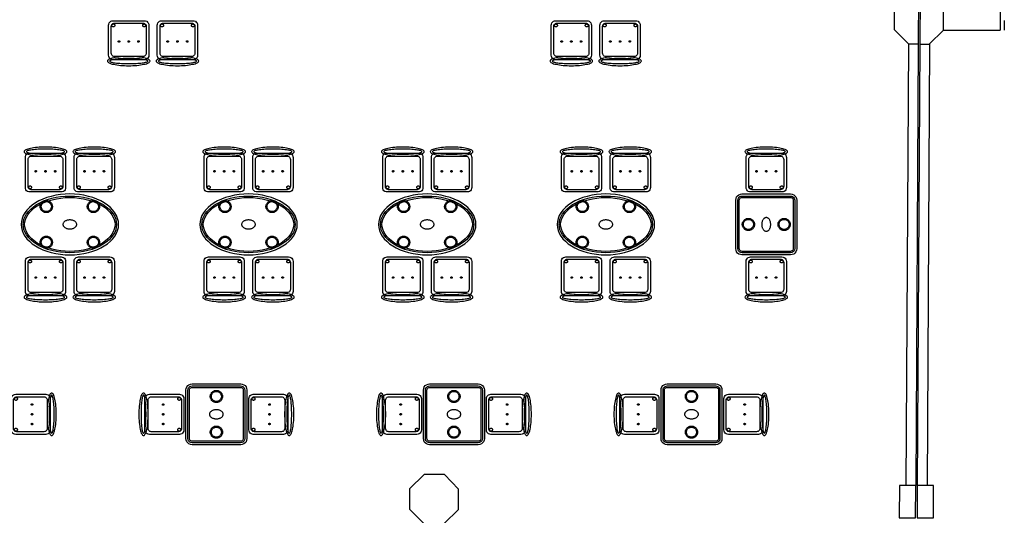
# Model space of a CAD drawing. Header units: metres. Extents: x 2232.4 to 2275.2, y 411.9 to 437.5.
# Tile 24 of 34: x 2263.1 to 2275.2, y 425.1 to 431.2. Entities that reach past the tile are written whole.
import ezdxf

# ---------------------------------------------------------------- set-up
doc = ezdxf.new("R2010")
doc.units = ezdxf.units.M
for name, color, linetype in [('CL', 40, 'Continuous'), ('DOOR', 5, 'Continuous'), ('RP_CHAIRS', 7, 'Continuous'), ('RP_TABLES', 7, 'Continuous'), ('WALL NEW', 40, 'Continuous')]:
    doc.layers.add(name, color=color, linetype=linetype)

# ---------------------------------------------------------------- blocks, each defined once
blk = doc.blocks.new('RP_CLASSIC_TABLE_4')
at = {"color": 0, "linetype": 'Continuous', "lineweight": -2}
for points in [[(0.6, 0), (0.597, 0.037), (0.588, 0.073), (0.574, 0.109), (0.554, 0.144), (0.529, 0.177), (0.499, 0.208), (0.464, 0.238), (0.424, 0.265), (0.381, 0.29), (0.333, 0.312), (0.283, 0.331), (0.23, 0.346), (0.174, 0.359), (0.117, 0.368), (0.059, 0.373), (0, 0.375), (-0.059, 0.373), (-0.117, 0.368), (-0.174, 0.359), (-0.23, 0.346), (-0.283, 0.331), (-0.333, 0.312), (-0.381, 0.29), (-0.424, 0.265), (-0.464, 0.238), (-0.499, 0.208), (-0.529, 0.177), (-0.554, 0.144), (-0.574, 0.109), (-0.588, 0.073), (-0.597, 0.037), (-0.6, 0), (-0.597, -0.037), (-0.588, -0.073), (-0.574, -0.109), (-0.554, -0.144), (-0.529, -0.177), (-0.499, -0.208), (-0.464, -0.238), (-0.424, -0.265), (-0.381, -0.29), (-0.333, -0.312), (-0.283, -0.331), (-0.23, -0.346), (-0.174, -0.359), (-0.117, -0.368), (-0.059, -0.373), (0, -0.375), (0.059, -0.373), (0.117, -0.368), (0.174, -0.359), (0.23, -0.346), (0.283, -0.331), (0.333, -0.312), (0.381, -0.29), (0.424, -0.265), (0.464, -0.238), (0.499, -0.208), (0.529, -0.177), (0.554, -0.144), (0.574, -0.109), (0.588, -0.073), (0.597, -0.037)], [(0.575, 0), (0.572, -0.033), (0.565, -0.066), (0.552, -0.098), (0.533, -0.13), (0.51, -0.161), (0.482, -0.19), (0.449, -0.218), (0.411, -0.244), (0.369, -0.268), (0.324, -0.289), (0.275, -0.307), (0.223, -0.322), (0.17, -0.334), (0.114, -0.343), (0.057, -0.348), (0, -0.35), (-0.057, -0.348), (-0.114, -0.343), (-0.17, -0.334), (-0.223, -0.322), (-0.275, -0.307), (-0.324, -0.289), (-0.369, -0.268), (-0.411, -0.244), (-0.449, -0.218), (-0.482, -0.19), (-0.51, -0.161), (-0.533, -0.13), (-0.552, -0.098), (-0.565, -0.066), (-0.572, -0.033), (-0.575, 0), (-0.572, 0.033), (-0.565, 0.066), (-0.552, 0.098), (-0.533, 0.13), (-0.51, 0.161), (-0.482, 0.19), (-0.449, 0.218), (-0.411, 0.244), (-0.369, 0.268), (-0.324, 0.289), (-0.275, 0.307), (-0.223, 0.322), (-0.17, 0.334), (-0.114, 0.343), (-0.057, 0.348), (0, 0.35), (0.057, 0.348), (0.114, 0.343), (0.17, 0.334), (0.223, 0.322), (0.275, 0.307), (0.324, 0.289), (0.369, 0.268), (0.411, 0.244), (0.449, 0.218), (0.482, 0.19), (0.51, 0.161), (0.533, 0.13), (0.552, 0.098), (0.565, 0.066), (0.572, 0.033)], [(0.557, 0), (0.555, -0.03), (0.547, -0.06), (0.535, -0.09), (0.518, -0.12), (0.496, -0.149), (0.469, -0.177), (0.438, -0.204), (0.401, -0.229), (0.361, -0.252), (0.317, -0.272), (0.269, -0.29), (0.219, -0.305), (0.166, -0.317), (0.112, -0.325), (0.056, -0.33), (0, -0.332), (-0.056, -0.33), (-0.112, -0.325), (-0.166, -0.317), (-0.219, -0.305), (-0.269, -0.29), (-0.317, -0.272), (-0.361, -0.252), (-0.401, -0.229), (-0.438, -0.204), (-0.469, -0.177), (-0.496, -0.149), (-0.518, -0.12), (-0.535, -0.09), (-0.547, -0.06), (-0.555, -0.03), (-0.557, 0), (-0.555, 0.03), (-0.547, 0.06), (-0.535, 0.09), (-0.518, 0.12), (-0.496, 0.149), (-0.469, 0.177), (-0.438, 0.204), (-0.401, 0.229), (-0.361, 0.252), (-0.317, 0.272), (-0.269, 0.29), (-0.219, 0.305), (-0.166, 0.317), (-0.112, 0.325), (-0.056, 0.33), (0, 0.332), (0.056, 0.33), (0.112, 0.325), (0.166, 0.317), (0.219, 0.305), (0.269, 0.29), (0.317, 0.272), (0.361, 0.252), (0.401, 0.229), (0.438, 0.204), (0.469, 0.177), (0.496, 0.149), (0.518, 0.12), (0.535, 0.09), (0.547, 0.06), (0.555, 0.03)], [(-0.215, 0.22), (-0.215, 0.213), (-0.216, 0.205), (-0.218, 0.198), (-0.221, 0.191), (-0.224, 0.185), (-0.228, 0.178), (-0.232, 0.172), (-0.237, 0.167), (-0.242, 0.162), (-0.248, 0.158), (-0.255, 0.154), (-0.261, 0.151), (-0.268, 0.148), (-0.275, 0.146), (-0.283, 0.145), (-0.29, 0.145), (-0.297, 0.145), (-0.305, 0.146), (-0.312, 0.148), (-0.319, 0.151), (-0.325, 0.154), (-0.332, 0.158), (-0.338, 0.162), (-0.343, 0.167), (-0.348, 0.172), (-0.352, 0.178), (-0.356, 0.185), (-0.359, 0.191), (-0.362, 0.198), (-0.364, 0.205), (-0.365, 0.213), (-0.365, 0.22), (-0.365, 0.227), (-0.364, 0.235), (-0.362, 0.242), (-0.359, 0.249), (-0.356, 0.255), (-0.352, 0.262), (-0.348, 0.268), (-0.343, 0.273), (-0.338, 0.278), (-0.332, 0.282), (-0.325, 0.286), (-0.319, 0.289), (-0.312, 0.292), (-0.305, 0.294), (-0.297, 0.295), (-0.29, 0.295), (-0.283, 0.295), (-0.275, 0.294), (-0.268, 0.292), (-0.261, 0.289), (-0.255, 0.286), (-0.248, 0.282), (-0.242, 0.278), (-0.237, 0.273), (-0.232, 0.268), (-0.228, 0.262), (-0.224, 0.255), (-0.221, 0.249), (-0.218, 0.242), (-0.216, 0.235), (-0.215, 0.227)], [(-0.228, 0.22), (-0.228, 0.214), (-0.229, 0.208), (-0.231, 0.202), (-0.233, 0.196), (-0.235, 0.191), (-0.238, 0.186), (-0.242, 0.181), (-0.246, 0.176), (-0.251, 0.172), (-0.256, 0.168), (-0.261, 0.165), (-0.266, 0.163), (-0.272, 0.161), (-0.278, 0.159), (-0.284, 0.158), (-0.29, 0.158), (-0.296, 0.158), (-0.302, 0.159), (-0.308, 0.161), (-0.314, 0.163), (-0.319, 0.165), (-0.324, 0.168), (-0.329, 0.172), (-0.334, 0.176), (-0.338, 0.181), (-0.342, 0.186), (-0.345, 0.191), (-0.347, 0.196), (-0.349, 0.202), (-0.351, 0.208), (-0.352, 0.214), (-0.352, 0.22), (-0.352, 0.226), (-0.351, 0.232), (-0.349, 0.238), (-0.347, 0.244), (-0.345, 0.249), (-0.342, 0.254), (-0.338, 0.259), (-0.334, 0.264), (-0.329, 0.268), (-0.324, 0.272), (-0.319, 0.275), (-0.314, 0.277), (-0.308, 0.279), (-0.302, 0.281), (-0.296, 0.282), (-0.29, 0.282), (-0.284, 0.282), (-0.278, 0.281), (-0.272, 0.279), (-0.266, 0.277), (-0.261, 0.275), (-0.256, 0.272), (-0.251, 0.268), (-0.246, 0.264), (-0.242, 0.259), (-0.238, 0.254), (-0.235, 0.249), (-0.233, 0.244), (-0.231, 0.238), (-0.229, 0.232), (-0.228, 0.226)], [(0.365, 0.22), (0.365, 0.213), (0.364, 0.205), (0.362, 0.198), (0.359, 0.191), (0.356, 0.185), (0.352, 0.178), (0.348, 0.172), (0.343, 0.167), (0.338, 0.162), (0.332, 0.158), (0.325, 0.154), (0.319, 0.151), (0.312, 0.148), (0.305, 0.146), (0.297, 0.145), (0.29, 0.145), (0.283, 0.145), (0.275, 0.146), (0.268, 0.148), (0.261, 0.151), (0.255, 0.154), (0.248, 0.158), (0.242, 0.162), (0.237, 0.167), (0.232, 0.172), (0.228, 0.178), (0.224, 0.185), (0.221, 0.191), (0.218, 0.198), (0.216, 0.205), (0.215, 0.213), (0.215, 0.22), (0.215, 0.227), (0.216, 0.235), (0.218, 0.242), (0.221, 0.249), (0.224, 0.255), (0.228, 0.262), (0.232, 0.268), (0.237, 0.273), (0.242, 0.278), (0.248, 0.282), (0.255, 0.286), (0.261, 0.289), (0.268, 0.292), (0.275, 0.294), (0.283, 0.295), (0.29, 0.295), (0.297, 0.295), (0.305, 0.294), (0.312, 0.292), (0.319, 0.289), (0.325, 0.286), (0.332, 0.282), (0.338, 0.278), (0.343, 0.273), (0.348, 0.268), (0.352, 0.262), (0.356, 0.255), (0.359, 0.249), (0.362, 0.242), (0.364, 0.235), (0.365, 0.227)], [(0.352, 0.22), (0.352, 0.214), (0.351, 0.208), (0.349, 0.202), (0.347, 0.196), (0.345, 0.191), (0.342, 0.186), (0.338, 0.181), (0.334, 0.176), (0.329, 0.172), (0.324, 0.168), (0.319, 0.165), (0.314, 0.163), (0.308, 0.161), (0.302, 0.159), (0.296, 0.158), (0.29, 0.158), (0.284, 0.158), (0.278, 0.159), (0.272, 0.161), (0.266, 0.163), (0.261, 0.165), (0.256, 0.168), (0.251, 0.172), (0.246, 0.176), (0.242, 0.181), (0.238, 0.186), (0.235, 0.191), (0.233, 0.196), (0.231, 0.202), (0.229, 0.208), (0.228, 0.214), (0.228, 0.22), (0.228, 0.226), (0.229, 0.232), (0.231, 0.238), (0.233, 0.244), (0.235, 0.249), (0.238, 0.254), (0.242, 0.259), (0.246, 0.264), (0.251, 0.268), (0.256, 0.272), (0.261, 0.275), (0.266, 0.277), (0.272, 0.279), (0.278, 0.281), (0.284, 0.282), (0.29, 0.282), (0.296, 0.282), (0.302, 0.281), (0.308, 0.279), (0.314, 0.277), (0.319, 0.275), (0.324, 0.272), (0.329, 0.268), (0.334, 0.264), (0.338, 0.259), (0.342, 0.254), (0.345, 0.249), (0.347, 0.244), (0.349, 0.238), (0.351, 0.232), (0.352, 0.226)], [(0.085, 0), (0.085, 0.005), (0.083, 0.011), (0.081, 0.016), (0.079, 0.021), (0.075, 0.026), (0.071, 0.031), (0.066, 0.035), (0.06, 0.039), (0.054, 0.043), (0.047, 0.046), (0.04, 0.049), (0.033, 0.051), (0.025, 0.053), (0.017, 0.054), (0.008, 0.055), (0, 0.055), (-0.008, 0.055), (-0.017, 0.054), (-0.025, 0.053), (-0.033, 0.051), (-0.04, 0.049), (-0.047, 0.046), (-0.054, 0.043), (-0.06, 0.039), (-0.066, 0.035), (-0.071, 0.031), (-0.075, 0.026), (-0.079, 0.021), (-0.081, 0.016), (-0.083, 0.011), (-0.085, 0.005), (-0.085, 0), (-0.085, -0.005), (-0.083, -0.011), (-0.081, -0.016), (-0.079, -0.021), (-0.075, -0.026), (-0.071, -0.031), (-0.066, -0.035), (-0.06, -0.039), (-0.054, -0.043), (-0.047, -0.046), (-0.04, -0.049), (-0.033, -0.051), (-0.025, -0.053), (-0.017, -0.054), (-0.008, -0.055), (0, -0.055), (0.008, -0.055), (0.017, -0.054), (0.025, -0.053), (0.033, -0.051), (0.04, -0.049), (0.047, -0.046), (0.054, -0.043), (0.06, -0.039), (0.066, -0.035), (0.071, -0.031), (0.075, -0.026), (0.079, -0.021), (0.081, -0.016), (0.083, -0.011), (0.085, -0.005)], [(-0.215, -0.22), (-0.215, -0.227), (-0.216, -0.235), (-0.218, -0.242), (-0.221, -0.249), (-0.224, -0.255), (-0.228, -0.262), (-0.232, -0.268), (-0.237, -0.273), (-0.242, -0.278), (-0.248, -0.282), (-0.255, -0.286), (-0.261, -0.289), (-0.268, -0.292), (-0.275, -0.294), (-0.283, -0.295), (-0.29, -0.295), (-0.297, -0.295), (-0.305, -0.294), (-0.312, -0.292), (-0.319, -0.289), (-0.325, -0.286), (-0.332, -0.282), (-0.338, -0.278), (-0.343, -0.273), (-0.348, -0.268), (-0.352, -0.262), (-0.356, -0.255), (-0.359, -0.249), (-0.362, -0.242), (-0.364, -0.235), (-0.365, -0.227), (-0.365, -0.22), (-0.365, -0.213), (-0.364, -0.205), (-0.362, -0.198), (-0.359, -0.191), (-0.356, -0.185), (-0.352, -0.178), (-0.348, -0.172), (-0.343, -0.167), (-0.338, -0.162), (-0.332, -0.158), (-0.325, -0.154), (-0.319, -0.151), (-0.312, -0.148), (-0.305, -0.146), (-0.297, -0.145), (-0.29, -0.145), (-0.283, -0.145), (-0.275, -0.146), (-0.268, -0.148), (-0.261, -0.151), (-0.255, -0.154), (-0.248, -0.158), (-0.242, -0.162), (-0.237, -0.167), (-0.232, -0.172), (-0.228, -0.178), (-0.224, -0.185), (-0.221, -0.191), (-0.218, -0.198), (-0.216, -0.205), (-0.215, -0.213)], [(-0.228, -0.22), (-0.228, -0.226), (-0.229, -0.232), (-0.231, -0.238), (-0.233, -0.244), (-0.235, -0.249), (-0.238, -0.254), (-0.242, -0.259), (-0.246, -0.264), (-0.251, -0.268), (-0.256, -0.272), (-0.261, -0.275), (-0.266, -0.277), (-0.272, -0.279), (-0.278, -0.281), (-0.284, -0.282), (-0.29, -0.282), (-0.296, -0.282), (-0.302, -0.281), (-0.308, -0.279), (-0.314, -0.277), (-0.319, -0.275), (-0.324, -0.272), (-0.329, -0.268), (-0.334, -0.264), (-0.338, -0.259), (-0.342, -0.254), (-0.345, -0.249), (-0.347, -0.244), (-0.349, -0.238), (-0.351, -0.232), (-0.352, -0.226), (-0.352, -0.22), (-0.352, -0.214), (-0.351, -0.208), (-0.349, -0.202), (-0.347, -0.196), (-0.345, -0.191), (-0.342, -0.186), (-0.338, -0.181), (-0.334, -0.176), (-0.329, -0.172), (-0.324, -0.168), (-0.319, -0.165), (-0.314, -0.163), (-0.308, -0.161), (-0.302, -0.159), (-0.296, -0.158), (-0.29, -0.158), (-0.284, -0.158), (-0.278, -0.159), (-0.272, -0.161), (-0.266, -0.163), (-0.261, -0.165), (-0.256, -0.168), (-0.251, -0.172), (-0.246, -0.176), (-0.242, -0.181), (-0.238, -0.186), (-0.235, -0.191), (-0.233, -0.196), (-0.231, -0.202), (-0.229, -0.208), (-0.228, -0.214)], [(0.365, -0.22), (0.365, -0.227), (0.364, -0.235), (0.362, -0.242), (0.359, -0.249), (0.356, -0.255), (0.352, -0.262), (0.348, -0.268), (0.343, -0.273), (0.338, -0.278), (0.332, -0.282), (0.325, -0.286), (0.319, -0.289), (0.312, -0.292), (0.305, -0.294), (0.297, -0.295), (0.29, -0.295), (0.283, -0.295), (0.275, -0.294), (0.268, -0.292), (0.261, -0.289), (0.255, -0.286), (0.248, -0.282), (0.242, -0.278), (0.237, -0.273), (0.232, -0.268), (0.228, -0.262), (0.224, -0.255), (0.221, -0.249), (0.218, -0.242), (0.216, -0.235), (0.215, -0.227), (0.215, -0.22), (0.215, -0.213), (0.216, -0.205), (0.218, -0.198), (0.221, -0.191), (0.224, -0.185), (0.228, -0.178), (0.232, -0.172), (0.237, -0.167), (0.242, -0.162), (0.248, -0.158), (0.255, -0.154), (0.261, -0.151), (0.268, -0.148), (0.275, -0.146), (0.283, -0.145), (0.29, -0.145), (0.297, -0.145), (0.305, -0.146), (0.312, -0.148), (0.319, -0.151), (0.325, -0.154), (0.332, -0.158), (0.338, -0.162), (0.343, -0.167), (0.348, -0.172), (0.352, -0.178), (0.356, -0.185), (0.359, -0.191), (0.362, -0.198), (0.364, -0.205), (0.365, -0.213)], [(0.352, -0.22), (0.352, -0.226), (0.351, -0.232), (0.349, -0.238), (0.347, -0.244), (0.345, -0.249), (0.342, -0.254), (0.338, -0.259), (0.334, -0.264), (0.329, -0.268), (0.324, -0.272), (0.319, -0.275), (0.314, -0.277), (0.308, -0.279), (0.302, -0.281), (0.296, -0.282), (0.29, -0.282), (0.284, -0.282), (0.278, -0.281), (0.272, -0.279), (0.266, -0.277), (0.261, -0.275), (0.256, -0.272), (0.251, -0.268), (0.246, -0.264), (0.242, -0.259), (0.238, -0.254), (0.235, -0.249), (0.233, -0.244), (0.231, -0.238), (0.229, -0.232), (0.228, -0.226), (0.228, -0.22), (0.228, -0.214), (0.229, -0.208), (0.231, -0.202), (0.233, -0.196), (0.235, -0.191), (0.238, -0.186), (0.242, -0.181), (0.246, -0.176), (0.251, -0.172), (0.256, -0.168), (0.261, -0.165), (0.266, -0.163), (0.272, -0.161), (0.278, -0.159), (0.284, -0.158), (0.29, -0.158), (0.296, -0.158), (0.302, -0.159), (0.308, -0.161), (0.314, -0.163), (0.319, -0.165), (0.324, -0.168), (0.329, -0.172), (0.334, -0.176), (0.338, -0.181), (0.342, -0.186), (0.345, -0.191), (0.347, -0.196), (0.349, -0.202), (0.351, -0.208), (0.352, -0.214)]]:
    blk.add_lwpolyline(points, close=True, dxfattribs=at)
blk = doc.blocks.new('RP_CLASSIC_CHAIR')
at = {"color": 0, "linetype": 'Continuous', "lineweight": -2}
for points in [[(0.262, 0.222), (0.261, 0.228), (0.257, 0.233), (0.251, 0.239), (0.242, 0.244), (0.231, 0.249), (0.218, 0.254), (0.203, 0.258), (0.185, 0.262), (0.166, 0.266), (0.146, 0.269), (0.124, 0.272), (0.1, 0.275), (0.076, 0.277), (0.051, 0.278), (0.026, 0.279), (0, 0.279), (-0.026, 0.279), (-0.051, 0.278), (-0.076, 0.277), (-0.1, 0.275), (-0.124, 0.272), (-0.146, 0.269), (-0.166, 0.266), (-0.185, 0.262), (-0.203, 0.258), (-0.218, 0.254), (-0.231, 0.249), (-0.242, 0.244), (-0.251, 0.239), (-0.257, 0.233), (-0.261, 0.228), (-0.262, 0.222), (-0.261, 0.216), (-0.257, 0.211), (-0.251, 0.205), (-0.242, 0.2), (-0.231, 0.195), (-0.218, 0.19), (-0.203, 0.186), (-0.185, 0.182), (-0.166, 0.178), (-0.146, 0.175), (-0.124, 0.172), (-0.1, 0.169), (-0.076, 0.167), (-0.051, 0.166), (-0.026, 0.165), (0, 0.165), (0.026, 0.165), (0.051, 0.166), (0.076, 0.167), (0.1, 0.169), (0.124, 0.172), (0.146, 0.175), (0.166, 0.178), (0.185, 0.182), (0.203, 0.186), (0.218, 0.19), (0.231, 0.195), (0.242, 0.2), (0.251, 0.205), (0.257, 0.211), (0.261, 0.216)], [(0.235, 0.222), (0.234, 0.225), (0.23, 0.228), (0.225, 0.231), (0.217, 0.234), (0.207, 0.237), (0.195, 0.239), (0.182, 0.242), (0.166, 0.244), (0.149, 0.246), (0.131, 0.248), (0.111, 0.249), (0.09, 0.251), (0.068, 0.252), (0.046, 0.252), (0.023, 0.253), (0, 0.253), (-0.023, 0.253), (-0.046, 0.252), (-0.068, 0.252), (-0.09, 0.251), (-0.111, 0.249), (-0.131, 0.248), (-0.149, 0.246), (-0.166, 0.244), (-0.182, 0.242), (-0.195, 0.239), (-0.207, 0.237), (-0.217, 0.234), (-0.225, 0.231), (-0.23, 0.228), (-0.234, 0.225), (-0.235, 0.222), (-0.234, 0.219), (-0.23, 0.216), (-0.225, 0.213), (-0.217, 0.21), (-0.207, 0.207), (-0.195, 0.205), (-0.182, 0.202), (-0.166, 0.2), (-0.149, 0.198), (-0.131, 0.196), (-0.111, 0.195), (-0.09, 0.193), (-0.068, 0.192), (-0.046, 0.192), (-0.023, 0.191), (0, 0.191), (0.023, 0.191), (0.046, 0.192), (0.068, 0.192), (0.09, 0.193), (0.111, 0.195), (0.131, 0.196), (0.149, 0.198), (0.166, 0.2), (0.182, 0.202), (0.195, 0.205), (0.207, 0.207), (0.217, 0.21), (0.225, 0.213), (0.23, 0.216), (0.234, 0.219)], [(0.193, -0.275), (-0.193, -0.275), (-0.207, -0.273), (-0.221, -0.268), (-0.232, -0.259), (-0.241, -0.248), (-0.246, -0.234), (-0.248, -0.22), (-0.248, 0.15), (-0.246, 0.164), (-0.241, 0.177), (-0.232, 0.189), (-0.221, 0.198), (-0.207, 0.203), (-0.193, 0.205), (0.193, 0.205), (0.207, 0.203), (0.221, 0.198), (0.232, 0.189), (0.241, 0.177), (0.246, 0.164), (0.248, 0.15), (0.248, -0.22), (0.246, -0.234), (0.241, -0.248), (0.232, -0.259), (0.221, -0.268), (0.207, -0.273)], [(0.175, -0.247), (-0.175, -0.247), (-0.185, -0.246), (-0.195, -0.242), (-0.203, -0.235), (-0.21, -0.227), (-0.214, -0.217), (-0.215, -0.207), (-0.215, 0.126), (-0.214, 0.136), (-0.21, 0.146), (-0.203, 0.154), (-0.195, 0.161), (-0.185, 0.165), (-0.175, 0.166), (0.175, 0.166), (0.185, 0.165), (0.195, 0.161), (0.203, 0.154), (0.21, 0.146), (0.214, 0.136), (0.215, 0.126), (0.215, -0.207), (0.214, -0.217), (0.21, -0.227), (0.203, -0.235), (0.195, -0.242), (0.185, -0.246)], [(-0.111, -0.02), (-0.111, -0.021), (-0.111, -0.022), (-0.111, -0.023), (-0.112, -0.023), (-0.112, -0.024), (-0.113, -0.025), (-0.113, -0.026), (-0.114, -0.026), (-0.114, -0.027), (-0.115, -0.027), (-0.116, -0.028), (-0.117, -0.028), (-0.117, -0.029), (-0.118, -0.029), (-0.119, -0.029), (-0.12, -0.029), (-0.121, -0.029), (-0.122, -0.029), (-0.123, -0.029), (-0.123, -0.028), (-0.124, -0.028), (-0.125, -0.027), (-0.126, -0.027), (-0.126, -0.026), (-0.127, -0.026), (-0.127, -0.025), (-0.128, -0.024), (-0.128, -0.023), (-0.129, -0.023), (-0.129, -0.022), (-0.129, -0.021), (-0.129, -0.02), (-0.129, -0.019), (-0.129, -0.018), (-0.129, -0.017), (-0.128, -0.017), (-0.128, -0.016), (-0.127, -0.015), (-0.127, -0.014), (-0.126, -0.014), (-0.126, -0.013), (-0.125, -0.013), (-0.124, -0.012), (-0.123, -0.012), (-0.123, -0.011), (-0.122, -0.011), (-0.121, -0.011), (-0.12, -0.011), (-0.119, -0.011), (-0.118, -0.011), (-0.117, -0.011), (-0.117, -0.012), (-0.116, -0.012), (-0.115, -0.013), (-0.114, -0.013), (-0.114, -0.014), (-0.113, -0.014), (-0.113, -0.015), (-0.112, -0.016), (-0.112, -0.017), (-0.111, -0.017), (-0.111, -0.018), (-0.111, -0.019)], [(0.009, -0.02), (0.009, -0.021), (0.009, -0.022), (0.009, -0.023), (0.008, -0.023), (0.008, -0.024), (0.007, -0.025), (0.007, -0.026), (0.006, -0.026), (0.006, -0.027), (0.005, -0.027), (0.004, -0.028), (0.003, -0.028), (0.003, -0.029), (0.002, -0.029), (0.001, -0.029), (0, -0.029), (-0.001, -0.029), (-0.002, -0.029), (-0.003, -0.029), (-0.003, -0.028), (-0.004, -0.028), (-0.005, -0.027), (-0.006, -0.027), (-0.006, -0.026), (-0.007, -0.026), (-0.007, -0.025), (-0.008, -0.024), (-0.008, -0.023), (-0.009, -0.023), (-0.009, -0.022), (-0.009, -0.021), (-0.009, -0.02), (-0.009, -0.019), (-0.009, -0.018), (-0.009, -0.017), (-0.008, -0.017), (-0.008, -0.016), (-0.007, -0.015), (-0.007, -0.014), (-0.006, -0.014), (-0.006, -0.013), (-0.005, -0.013), (-0.004, -0.012), (-0.003, -0.012), (-0.003, -0.011), (-0.002, -0.011), (-0.001, -0.011), (0, -0.011), (0.001, -0.011), (0.002, -0.011), (0.003, -0.011), (0.003, -0.012), (0.004, -0.012), (0.005, -0.013), (0.006, -0.013), (0.006, -0.014), (0.007, -0.014), (0.007, -0.015), (0.008, -0.016), (0.008, -0.017), (0.009, -0.017), (0.009, -0.018), (0.009, -0.019)], [(0.129, -0.02), (0.129, -0.021), (0.129, -0.022), (0.129, -0.023), (0.128, -0.023), (0.128, -0.024), (0.127, -0.025), (0.127, -0.026), (0.126, -0.026), (0.126, -0.027), (0.125, -0.027), (0.124, -0.028), (0.123, -0.028), (0.123, -0.029), (0.122, -0.029), (0.121, -0.029), (0.12, -0.029), (0.119, -0.029), (0.118, -0.029), (0.117, -0.029), (0.117, -0.028), (0.116, -0.028), (0.115, -0.027), (0.114, -0.027), (0.114, -0.026), (0.113, -0.026), (0.113, -0.025), (0.112, -0.024), (0.112, -0.023), (0.111, -0.023), (0.111, -0.022), (0.111, -0.021), (0.111, -0.02), (0.111, -0.019), (0.111, -0.018), (0.111, -0.017), (0.112, -0.017), (0.112, -0.016), (0.113, -0.015), (0.113, -0.014), (0.114, -0.014), (0.114, -0.013), (0.115, -0.013), (0.116, -0.012), (0.117, -0.012), (0.117, -0.011), (0.118, -0.011), (0.119, -0.011), (0.12, -0.011), (0.121, -0.011), (0.122, -0.011), (0.123, -0.011), (0.123, -0.012), (0.124, -0.012), (0.125, -0.013), (0.126, -0.013), (0.126, -0.014), (0.127, -0.014), (0.127, -0.015), (0.128, -0.016), (0.128, -0.017), (0.129, -0.017), (0.129, -0.018), (0.129, -0.019)], [(-0.172, -0.218), (-0.172, -0.22), (-0.172, -0.222), (-0.173, -0.223), (-0.173, -0.225), (-0.174, -0.226), (-0.175, -0.228), (-0.176, -0.229), (-0.177, -0.231), (-0.179, -0.232), (-0.18, -0.233), (-0.182, -0.234), (-0.183, -0.235), (-0.185, -0.235), (-0.186, -0.236), (-0.188, -0.236), (-0.19, -0.236), (-0.192, -0.236), (-0.194, -0.236), (-0.195, -0.235), (-0.197, -0.235), (-0.198, -0.234), (-0.2, -0.233), (-0.201, -0.232), (-0.203, -0.231), (-0.204, -0.229), (-0.205, -0.228), (-0.206, -0.226), (-0.207, -0.225), (-0.207, -0.223), (-0.208, -0.222), (-0.208, -0.22), (-0.208, -0.218), (-0.208, -0.216), (-0.208, -0.214), (-0.207, -0.213), (-0.207, -0.211), (-0.206, -0.21), (-0.205, -0.208), (-0.204, -0.207), (-0.203, -0.205), (-0.201, -0.204), (-0.2, -0.203), (-0.198, -0.202), (-0.197, -0.201), (-0.195, -0.201), (-0.194, -0.2), (-0.192, -0.2), (-0.19, -0.2), (-0.188, -0.2), (-0.186, -0.2), (-0.185, -0.201), (-0.183, -0.201), (-0.182, -0.202), (-0.18, -0.203), (-0.179, -0.204), (-0.177, -0.205), (-0.176, -0.207), (-0.175, -0.208), (-0.174, -0.21), (-0.173, -0.211), (-0.173, -0.213), (-0.172, -0.214), (-0.172, -0.216)], [(0.208, -0.218), (0.208, -0.22), (0.208, -0.222), (0.207, -0.223), (0.207, -0.225), (0.206, -0.226), (0.205, -0.228), (0.204, -0.229), (0.203, -0.231), (0.201, -0.232), (0.2, -0.233), (0.198, -0.234), (0.197, -0.235), (0.195, -0.235), (0.194, -0.236), (0.192, -0.236), (0.19, -0.236), (0.188, -0.236), (0.186, -0.236), (0.185, -0.235), (0.183, -0.235), (0.182, -0.234), (0.18, -0.233), (0.179, -0.232), (0.177, -0.231), (0.176, -0.229), (0.175, -0.228), (0.174, -0.226), (0.173, -0.225), (0.173, -0.223), (0.172, -0.222), (0.172, -0.22), (0.172, -0.218), (0.172, -0.216), (0.172, -0.214), (0.173, -0.213), (0.173, -0.211), (0.174, -0.21), (0.175, -0.208), (0.176, -0.207), (0.177, -0.205), (0.179, -0.204), (0.18, -0.203), (0.182, -0.202), (0.183, -0.201), (0.185, -0.201), (0.186, -0.2), (0.188, -0.2), (0.19, -0.2), (0.192, -0.2), (0.194, -0.2), (0.195, -0.201), (0.197, -0.201), (0.198, -0.202), (0.2, -0.203), (0.201, -0.204), (0.203, -0.205), (0.204, -0.207), (0.205, -0.208), (0.206, -0.21), (0.207, -0.211), (0.207, -0.213), (0.208, -0.214), (0.208, -0.216)]]:
    blk.add_lwpolyline(points, close=True, dxfattribs=at)
blk = doc.blocks.new('RP_CLASSIC_TABLE_2')
at = {"color": 0, "linetype": 'Continuous', "lineweight": -2}
for points in [[(0.3, -0.375), (-0.3, -0.375), (-0.319, -0.372), (-0.338, -0.365), (-0.353, -0.353), (-0.365, -0.338), (-0.372, -0.319), (-0.375, -0.3), (-0.375, 0.3), (-0.372, 0.319), (-0.365, 0.338), (-0.353, 0.353), (-0.338, 0.365), (-0.319, 0.372), (-0.3, 0.375), (0.3, 0.375), (0.319, 0.372), (0.338, 0.365), (0.353, 0.353), (0.365, 0.338), (0.372, 0.319), (0.375, 0.3), (0.375, -0.3), (0.372, -0.319), (0.365, -0.338), (0.353, -0.353), (0.338, -0.365), (0.319, -0.372)], [(0.298, -0.35), (-0.298, -0.35), (-0.313, -0.348), (-0.325, -0.343), (-0.335, -0.335), (-0.343, -0.325), (-0.348, -0.313), (-0.35, -0.298), (-0.35, 0.298), (-0.348, 0.313), (-0.343, 0.325), (-0.335, 0.335), (-0.325, 0.343), (-0.313, 0.348), (-0.298, 0.35), (0.298, 0.35), (0.313, 0.348), (0.325, 0.343), (0.335, 0.335), (0.343, 0.325), (0.348, 0.313), (0.35, 0.298), (0.35, -0.298), (0.348, -0.313), (0.343, -0.325), (0.335, -0.335), (0.325, -0.343), (0.313, -0.348)], [(0.297, -0.332), (-0.297, -0.332), (-0.308, -0.331), (-0.316, -0.327), (-0.322, -0.322), (-0.327, -0.316), (-0.331, -0.308), (-0.332, -0.297), (-0.332, 0.297), (-0.331, 0.308), (-0.327, 0.316), (-0.322, 0.322), (-0.316, 0.327), (-0.308, 0.331), (-0.297, 0.332), (0.297, 0.332), (0.308, 0.331), (0.316, 0.327), (0.322, 0.322), (0.327, 0.316), (0.331, 0.308), (0.332, 0.297), (0.332, -0.297), (0.331, -0.308), (0.327, -0.316), (0.322, -0.322), (0.316, -0.327), (0.308, -0.331)], [(0.075, 0.22), (0.075, 0.213), (0.074, 0.205), (0.072, 0.198), (0.069, 0.191), (0.066, 0.185), (0.062, 0.178), (0.058, 0.172), (0.053, 0.167), (0.048, 0.162), (0.042, 0.158), (0.035, 0.154), (0.029, 0.151), (0.022, 0.148), (0.015, 0.146), (0.007, 0.145), (0, 0.145), (-0.007, 0.145), (-0.015, 0.146), (-0.022, 0.148), (-0.029, 0.151), (-0.035, 0.154), (-0.042, 0.158), (-0.048, 0.162), (-0.053, 0.167), (-0.058, 0.172), (-0.062, 0.178), (-0.066, 0.185), (-0.069, 0.191), (-0.072, 0.198), (-0.074, 0.205), (-0.075, 0.213), (-0.075, 0.22), (-0.075, 0.227), (-0.074, 0.235), (-0.072, 0.242), (-0.069, 0.249), (-0.066, 0.255), (-0.062, 0.262), (-0.058, 0.268), (-0.053, 0.273), (-0.048, 0.278), (-0.042, 0.282), (-0.035, 0.286), (-0.029, 0.289), (-0.022, 0.292), (-0.015, 0.294), (-0.007, 0.295), (0, 0.295), (0.007, 0.295), (0.015, 0.294), (0.022, 0.292), (0.029, 0.289), (0.035, 0.286), (0.042, 0.282), (0.048, 0.278), (0.053, 0.273), (0.058, 0.268), (0.062, 0.262), (0.066, 0.255), (0.069, 0.249), (0.072, 0.242), (0.074, 0.235), (0.075, 0.227)], [(0.062, 0.22), (0.062, 0.214), (0.061, 0.208), (0.059, 0.202), (0.057, 0.196), (0.055, 0.191), (0.052, 0.186), (0.048, 0.181), (0.044, 0.176), (0.039, 0.172), (0.034, 0.168), (0.029, 0.165), (0.024, 0.163), (0.018, 0.161), (0.012, 0.159), (0.006, 0.158), (0, 0.158), (-0.006, 0.158), (-0.012, 0.159), (-0.018, 0.161), (-0.024, 0.163), (-0.029, 0.165), (-0.034, 0.168), (-0.039, 0.172), (-0.044, 0.176), (-0.048, 0.181), (-0.052, 0.186), (-0.055, 0.191), (-0.057, 0.196), (-0.059, 0.202), (-0.061, 0.208), (-0.062, 0.214), (-0.062, 0.22), (-0.062, 0.226), (-0.061, 0.232), (-0.059, 0.238), (-0.057, 0.244), (-0.055, 0.249), (-0.052, 0.254), (-0.048, 0.259), (-0.044, 0.264), (-0.039, 0.268), (-0.034, 0.272), (-0.029, 0.275), (-0.024, 0.277), (-0.018, 0.279), (-0.012, 0.281), (-0.006, 0.282), (0, 0.282), (0.006, 0.282), (0.012, 0.281), (0.018, 0.279), (0.024, 0.277), (0.029, 0.275), (0.034, 0.272), (0.039, 0.268), (0.044, 0.264), (0.048, 0.259), (0.052, 0.254), (0.055, 0.249), (0.057, 0.244), (0.059, 0.238), (0.061, 0.232), (0.062, 0.226)], [(0.085, 0), (0.085, 0.005), (0.083, 0.011), (0.081, 0.016), (0.079, 0.021), (0.075, 0.026), (0.071, 0.031), (0.066, 0.035), (0.06, 0.039), (0.054, 0.043), (0.047, 0.046), (0.04, 0.049), (0.033, 0.051), (0.025, 0.053), (0.017, 0.054), (0.008, 0.055), (0, 0.055), (-0.008, 0.055), (-0.017, 0.054), (-0.025, 0.053), (-0.033, 0.051), (-0.04, 0.049), (-0.047, 0.046), (-0.054, 0.043), (-0.06, 0.039), (-0.066, 0.035), (-0.071, 0.031), (-0.075, 0.026), (-0.079, 0.021), (-0.081, 0.016), (-0.083, 0.011), (-0.085, 0.005), (-0.085, 0), (-0.085, -0.005), (-0.083, -0.011), (-0.081, -0.016), (-0.079, -0.021), (-0.075, -0.026), (-0.071, -0.031), (-0.066, -0.035), (-0.06, -0.039), (-0.054, -0.043), (-0.047, -0.046), (-0.04, -0.049), (-0.033, -0.051), (-0.025, -0.053), (-0.017, -0.054), (-0.008, -0.055), (0, -0.055), (0.008, -0.055), (0.017, -0.054), (0.025, -0.053), (0.033, -0.051), (0.04, -0.049), (0.047, -0.046), (0.054, -0.043), (0.06, -0.039), (0.066, -0.035), (0.071, -0.031), (0.075, -0.026), (0.079, -0.021), (0.081, -0.016), (0.083, -0.011), (0.085, -0.005)], [(0.075, -0.22), (0.075, -0.227), (0.074, -0.235), (0.072, -0.242), (0.069, -0.249), (0.066, -0.255), (0.062, -0.262), (0.058, -0.268), (0.053, -0.273), (0.048, -0.278), (0.042, -0.282), (0.035, -0.286), (0.029, -0.289), (0.022, -0.292), (0.015, -0.294), (0.007, -0.295), (0, -0.295), (-0.007, -0.295), (-0.015, -0.294), (-0.022, -0.292), (-0.029, -0.289), (-0.035, -0.286), (-0.042, -0.282), (-0.048, -0.278), (-0.053, -0.273), (-0.058, -0.268), (-0.062, -0.262), (-0.066, -0.255), (-0.069, -0.249), (-0.072, -0.242), (-0.074, -0.235), (-0.075, -0.227), (-0.075, -0.22), (-0.075, -0.213), (-0.074, -0.205), (-0.072, -0.198), (-0.069, -0.191), (-0.066, -0.185), (-0.062, -0.178), (-0.058, -0.172), (-0.053, -0.167), (-0.048, -0.162), (-0.042, -0.158), (-0.035, -0.154), (-0.029, -0.151), (-0.022, -0.148), (-0.015, -0.146), (-0.007, -0.145), (0, -0.145), (0.007, -0.145), (0.015, -0.146), (0.022, -0.148), (0.029, -0.151), (0.035, -0.154), (0.042, -0.158), (0.048, -0.162), (0.053, -0.167), (0.058, -0.172), (0.062, -0.178), (0.066, -0.185), (0.069, -0.191), (0.072, -0.198), (0.074, -0.205), (0.075, -0.213)], [(0.062, -0.22), (0.062, -0.226), (0.061, -0.232), (0.059, -0.238), (0.057, -0.244), (0.055, -0.249), (0.052, -0.254), (0.048, -0.259), (0.044, -0.264), (0.039, -0.268), (0.034, -0.272), (0.029, -0.275), (0.024, -0.277), (0.018, -0.279), (0.012, -0.281), (0.006, -0.282), (0, -0.282), (-0.006, -0.282), (-0.012, -0.281), (-0.018, -0.279), (-0.024, -0.277), (-0.029, -0.275), (-0.034, -0.272), (-0.039, -0.268), (-0.044, -0.264), (-0.048, -0.259), (-0.052, -0.254), (-0.055, -0.249), (-0.057, -0.244), (-0.059, -0.238), (-0.061, -0.232), (-0.062, -0.226), (-0.062, -0.22), (-0.062, -0.214), (-0.061, -0.208), (-0.059, -0.202), (-0.057, -0.196), (-0.055, -0.191), (-0.052, -0.186), (-0.048, -0.181), (-0.044, -0.176), (-0.039, -0.172), (-0.034, -0.168), (-0.029, -0.165), (-0.024, -0.163), (-0.018, -0.161), (-0.012, -0.159), (-0.006, -0.158), (0, -0.158), (0.006, -0.158), (0.012, -0.159), (0.018, -0.161), (0.024, -0.163), (0.029, -0.165), (0.034, -0.168), (0.039, -0.172), (0.044, -0.176), (0.048, -0.181), (0.052, -0.186), (0.055, -0.191), (0.057, -0.196), (0.059, -0.202), (0.061, -0.208), (0.062, -0.214)]]:
    blk.add_lwpolyline(points, close=True, dxfattribs=at)

msp = doc.modelspace()

# ---------------------------------------------------------------- linework, layer by layer
at = {"layer": 'CL'}
for points in [[(2273.88, 431.339), (2274.058, 431.515), (2274.173, 431.514), (2274.169, 430.911), (2274.054, 430.911), (2273.879, 431.089)], [(2274.484, 431.336), (2274.308, 431.513), (2274.193, 431.514), (2274.189, 430.911), (2274.304, 430.91), (2274.482, 431.086)], [(2268.512, 425.428), (2268.336, 425.606), (2268.086, 425.608), (2267.908, 425.432), (2267.907, 425.182), (2268.083, 425.004), (2268.333, 425.003), (2268.51, 425.178)], [(2274.138, 425.073), (2274.14, 425.473), (2273.94, 425.474), (2273.938, 425.074)], [(2274.358, 425.072), (2274.36, 425.472), (2274.16, 425.473), (2274.158, 425.073)]]:
    msp.add_lwpolyline(points, close=True, dxfattribs=at)
at = {"layer": 'DOOR'}
msp.add_line((2275.231, 431.202), (2275.23, 431.082), dxfattribs=at)
at = {"layer": 'WALL NEW'}
for p, q in [((2275.182, 431.332), (2275.18, 431.082)), ((2274.482, 431.086), (2275.18, 431.082)), ((2274.05, 430.916), (2274.02, 425.473)), ((2274.169, 430.911), (2274.14, 425.473)), ((2274.189, 430.911), (2274.16, 425.473)), ((2274.31, 430.915), (2274.28, 425.472))]:
    msp.add_line(p, q, dxfattribs=at)

# ---------------------------------------------------------------- block references
at = {"layer": 'RP_CHAIRS'}
for p, rotation in [((2264.45, 430.925), 180), ((2265.05, 430.925), 180), ((2269.9, 430.925), 180), ((2270.5, 430.925), 180), ((2263.425, 428.015), 180), ((2264.025, 428.015), 180), ((2265.625, 428.015), 180), ((2266.225, 428.015), 180), ((2267.825, 428.015), 180), ((2268.425, 428.015), 180), ((2270.025, 428.015), 180), ((2270.625, 428.015), 180), ((2272.3, 428.015), 180), ((2263.279, 426.35), 270), ((2264.854, 426.35), 90), ((2266.204, 426.35), 270), ((2267.779, 426.35), 90), ((2269.129, 426.35), 270), ((2270.704, 426.35), 90), ((2272.054, 426.35), 270)]:
    msp.add_blockref('RP_CLASSIC_CHAIR', p, dxfattribs=dict(at, rotation=rotation))
for p in [(2263.425, 429.365), (2264.025, 429.365), (2265.625, 429.365), (2266.225, 429.365), (2267.825, 429.365), (2268.425, 429.365), (2270.025, 429.365), (2270.625, 429.365), (2272.3, 429.365)]:
    msp.add_blockref('RP_CLASSIC_CHAIR', p, dxfattribs=at)
at = {"layer": 'RP_TABLES'}
for name, p in [('RP_CLASSIC_TABLE_4', (2263.725, 428.69)), ('RP_CLASSIC_TABLE_4', (2265.925, 428.69)), ('RP_CLASSIC_TABLE_4', (2268.125, 428.69)), ('RP_CLASSIC_TABLE_4', (2270.325, 428.69)), ('RP_CLASSIC_TABLE_2', (2265.529, 426.35)), ('RP_CLASSIC_TABLE_2', (2268.454, 426.35)), ('RP_CLASSIC_TABLE_2', (2271.379, 426.35))]:
    msp.add_blockref(name, p, dxfattribs=at)
at = {"layer": 'RP_TABLES', "rotation": 90}
msp.add_blockref('RP_CLASSIC_TABLE_2', (2272.3, 428.69), dxfattribs=at)

doc.saveas('drawing.dxf')
